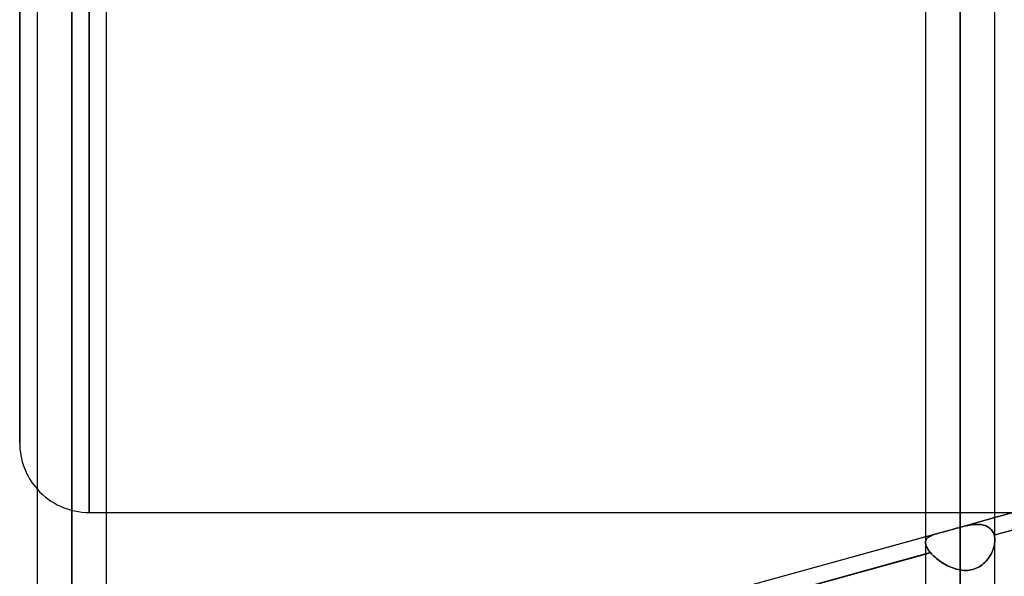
# Model space of a CAD drawing. Header units: millimetres. Extents: x -132 to 52, y -156 to 156.
# Tile 30 of 79: x -64 to -49.81, y -32.42 to -24.4. Entities that reach past the tile are written whole.
import ezdxf

# ---------------------------------------------------------------- set-up
doc = ezdxf.new("R2010")
doc.units = ezdxf.units.MM
doc.layers.add('MAIN-1', color=7, linetype='Continuous')

msp = doc.modelspace()

# ---------------------------------------------------------------- linework, layer by layer
at = {"layer": 'MAIN-1'}
for p, q in [((-64, 30.5), (-64, -30.5)), ((-64, -30.5), (-64, 30.5)), ((-63.25, 0), (-63.25, -68.204)), ((-63.25, 0), (-63.25, -69.009)), ((-63.25, 0), (-63.25, -62.686)), ((-63.25, 0), (-63.25, -63.393)), ((-63.25, 0), (-63.25, -57.167)), ((-63.25, 0), (-63.25, -57.875)), ((-63.25, 0), (-63.25, -51.648)), ((-63.25, 0), (-63.25, -52.355)), ((-63.25, 0), (-63.25, -46.127)), ((-63.25, 0), (-63.25, -46.835)), ((-63.25, 0), (-63.25, -40.606)), ((-63.25, 0), (-63.25, -41.314)), ((-63.25, 0), (-63.25, -35.249)), ((-63.25, 0), (-63.25, -35.791)), ((-50.45, 0), (-50.45, -71.88)), ((-50.45, 0), (-50.45, -72.547)), ((-50.45, 0), (-50.45, -31.714)), ((-50.45, 0), (-50.45, -32.329)), ((-63.75, 0), (-63.75, -68.696)), ((-63.75, 0), (-63.75, -68.696)), ((-63.75, 0), (-63.75, -63.179)), ((-63.75, 0), (-63.75, -63.179)), ((-63.75, 0), (-63.75, -57.66)), ((-63.75, 0), (-63.75, -57.66)), ((-63.75, 0), (-63.75, -52.142)), ((-63.75, 0), (-63.75, -52.142)), ((-63.75, 0), (-63.75, -46.622)), ((-63.75, 0), (-63.75, -46.622)), ((-63.75, 0), (-63.75, -41.101)), ((-63.75, 0), (-63.75, -41.101)), ((-63.75, 0), (-63.75, -35.583)), ((-63.75, 0), (-63.75, -35.583)), ((-63.25, -69.009), (-63.25, 0)), ((-63.25, -68.204), (-63.25, 0)), ((-63.25, -63.393), (-63.25, 0)), ((-63.25, -62.686), (-63.25, 0)), ((-63.25, -57.875), (-63.25, 0)), ((-63.25, -57.167), (-63.25, 0)), ((-63.25, -52.355), (-63.25, 0)), ((-63.25, -51.648), (-63.25, 0)), ((-63.25, -46.835), (-63.25, 0)), ((-63.25, -46.127), (-63.25, 0)), ((-63.25, -41.314), (-63.25, 0)), ((-63.25, -40.606), (-63.25, 0)), ((-63.25, -35.791), (-63.25, 0)), ((-63.25, -35.249), (-63.25, 0)), ((-63, 0), (-63, -31.5)), ((-63, -31.5), (-63, 0)), ((-62.75, -35.442), (-62.75, 0)), ((-62.75, -35.442), (-62.75, 0)), ((-62.75, -41.101), (-62.75, 0)), ((-62.75, -41.101), (-62.75, 0)), ((-62.75, -46.622), (-62.75, 0)), ((-62.75, -46.622), (-62.75, 0)), ((-62.75, -52.142), (-62.75, 0)), ((-62.75, -52.142), (-62.75, 0)), ((-62.75, -57.66), (-62.75, 0)), ((-62.75, -57.66), (-62.75, 0)), ((-62.75, -63.179), (-62.75, 0)), ((-62.75, -63.179), (-62.75, 0)), ((-62.75, -68.582), (-62.75, 0)), ((-62.75, -68.582), (-62.75, 0)), ((-50.95, 0), (-50.95, -72.104)), ((-50.95, 0), (-50.95, -72.104)), ((-50.95, 0), (-50.95, -31.932)), ((-50.95, 0), (-50.95, -31.932)), ((-50.45, -72.547), (-50.45, 0)), ((-50.45, -71.88), (-50.45, 0)), ((-50.45, -32.329), (-50.45, 0)), ((-50.45, -31.714), (-50.45, 0)), ((-49.95, -31.9), (-49.95, 0)), ((-49.95, -31.9), (-49.95, 0)), ((-49.95, -72.119), (-49.95, 0)), ((-49.95, -72.119), (-49.95, 0)), ((-37.989, -28.272), (-50.475, -31.72)), ((-38.15, -28.316), (-49.95, -31.575)), ((-38.072, -28.542), (-49.96, -31.826)), ((-49.95, -31.823), (-38.15, -28.564)), ((-63, -31.5), (-62.75, -31.5)), ((-62.75, -31.5), (-50.95, -31.5)), ((-50.95, -31.5), (-49.95, -31.5)), ((-49.95, -31.575), (-50.475, -31.72)), ((-49.95, -31.5), (-49.677, -31.5)), ((-50.698, -31.782), (-50.672, -31.775)), ((-50.672, -31.776), (-50.698, -31.782)), ((-50.645, -31.768), (-50.672, -31.776)), ((-50.672, -31.775), (-50.645, -31.768)), ((-50.645, -31.768), (-50.617, -31.76)), ((-50.617, -31.761), (-50.645, -31.768)), ((-50.617, -31.76), (-50.588, -31.752)), ((-50.589, -31.753), (-50.617, -31.761)), ((-50.561, -31.745), (-50.589, -31.753)), ((-50.588, -31.752), (-50.56, -31.744)), ((-50.532, -31.736), (-50.561, -31.745)), ((-50.56, -31.744), (-50.531, -31.736)), ((-50.504, -31.728), (-50.532, -31.736)), ((-50.531, -31.736), (-50.502, -31.728)), ((-50.475, -31.72), (-50.504, -31.728)), ((-50.502, -31.728), (-50.474, -31.72)), ((-50.474, -31.72), (-50.475, -31.72)), ((-50.475, -31.72), (-50.475, -31.72)), ((-50.475, -31.72), (-50.475, -31.72)), ((-50.475, -31.72), (-50.475, -31.72)), ((-50.47, -31.719), (-50.474, -31.72)), ((-50.474, -31.72), (-50.47, -31.719)), ((-50.474, -31.72), (-50.474, -31.72)), ((-50.474, -31.72), (-50.474, -31.72)), ((-50.466, -31.718), (-50.47, -31.719)), ((-50.47, -31.719), (-50.466, -31.718)), ((-50.462, -31.717), (-50.466, -31.718)), ((-50.466, -31.718), (-50.462, -31.717)), ((-50.458, -31.716), (-50.462, -31.717)), ((-50.462, -31.717), (-50.458, -31.716)), ((-50.454, -31.715), (-50.458, -31.716)), ((-50.458, -31.716), (-50.454, -31.715)), ((-50.45, -31.714), (-50.454, -31.715)), ((-50.454, -31.715), (-50.45, -31.714)), ((-50.45, -31.714), (-50.421, -31.706)), ((-50.426, -31.707), (-50.45, -31.714)), ((-50.402, -31.701), (-50.426, -31.707)), ((-50.421, -31.706), (-50.393, -31.699)), ((-50.378, -31.696), (-50.402, -31.701)), ((-50.393, -31.699), (-50.365, -31.693)), ((-50.354, -31.69), (-50.378, -31.696)), ((-50.365, -31.693), (-50.338, -31.687)), ((-50.331, -31.686), (-50.354, -31.69)), ((-50.338, -31.687), (-50.311, -31.682)), ((-50.307, -31.682), (-50.331, -31.686)), ((-50.311, -31.682), (-50.284, -31.678)), ((-50.284, -31.678), (-50.307, -31.682)), ((-50.261, -31.675), (-50.284, -31.678)), ((-50.284, -31.678), (-50.258, -31.675)), ((-50.238, -31.673), (-50.261, -31.675)), ((-50.258, -31.675), (-50.232, -31.673)), ((-50.216, -31.672), (-50.238, -31.673)), ((-50.232, -31.673), (-50.207, -31.672)), ((-50.194, -31.672), (-50.216, -31.672)), ((-50.207, -31.672), (-50.182, -31.673)), ((-50.173, -31.673), (-50.194, -31.672)), ((-50.182, -31.673), (-50.157, -31.675)), ((-50.153, -31.675), (-50.173, -31.673)), ((-50.157, -31.675), (-50.133, -31.678)), ((-50.133, -31.678), (-50.153, -31.675)), ((-50.113, -31.682), (-50.133, -31.678)), ((-50.133, -31.678), (-50.111, -31.683)), ((-50.095, -31.687), (-50.113, -31.682)), ((-50.111, -31.683), (-50.089, -31.689)), ((-50.077, -31.694), (-50.095, -31.687)), ((-50.089, -31.689), (-50.068, -31.698)), ((-50.06, -31.702), (-50.077, -31.694)), ((-50.068, -31.698), (-50.049, -31.708)), ((-50.045, -31.711), (-50.06, -31.702)), ((-50.049, -31.708), (-50.031, -31.72)), ((-50.03, -31.721), (-50.045, -31.711)), ((-50.031, -31.72), (-50.015, -31.733)), ((-50.016, -31.732), (-50.03, -31.721)), ((-50.003, -31.745), (-50.016, -31.732)), ((-50.015, -31.733), (-50, -31.749)), ((-49.992, -31.759), (-50.003, -31.745)), ((-50, -31.749), (-49.987, -31.766)), ((-49.982, -31.774), (-49.992, -31.759)), ((-49.987, -31.766), (-49.976, -31.784)), ((-49.973, -31.79), (-49.982, -31.774)), ((-50.77, -31.802), (-63.299, -35.263)), ((-50.95, -31.852), (-62.75, -35.111)), ((-50.77, -31.802), (-50.95, -31.852)), ((-50.949, -31.917), (-50.95, -31.93)), ((-50.95, -31.93), (-50.949, -31.917)), ((-50.946, -31.904), (-50.949, -31.917)), ((-50.949, -31.917), (-50.946, -31.904)), ((-50.941, -31.893), (-50.946, -31.904)), ((-50.946, -31.904), (-50.941, -31.893)), ((-50.934, -31.882), (-50.941, -31.893)), ((-50.941, -31.893), (-50.934, -31.882)), ((-50.926, -31.872), (-50.934, -31.882)), ((-50.934, -31.882), (-50.926, -31.872)), ((-50.917, -31.863), (-50.926, -31.872)), ((-50.926, -31.872), (-50.917, -31.863)), ((-50.905, -31.854), (-50.917, -31.863)), ((-50.917, -31.863), (-50.906, -31.855)), ((-50.906, -31.855), (-50.893, -31.847)), ((-50.893, -31.847), (-50.905, -31.854)), ((-50.879, -31.839), (-50.893, -31.847)), ((-50.893, -31.847), (-50.879, -31.84)), ((-50.864, -31.832), (-50.879, -31.839)), ((-50.879, -31.84), (-50.864, -31.833)), ((-50.847, -31.826), (-50.864, -31.832)), ((-50.864, -31.833), (-50.848, -31.826)), ((-50.848, -31.826), (-50.83, -31.82)), ((-50.83, -31.82), (-50.847, -31.826)), ((-50.811, -31.814), (-50.83, -31.82)), ((-50.83, -31.82), (-50.811, -31.814)), ((-50.791, -31.808), (-50.811, -31.814)), ((-50.811, -31.814), (-50.791, -31.808)), ((-50.77, -31.802), (-50.791, -31.808)), ((-50.791, -31.808), (-50.77, -31.802)), ((-50.747, -31.796), (-50.77, -31.802)), ((-50.77, -31.802), (-50.747, -31.796)), ((-50.723, -31.789), (-50.747, -31.796)), ((-50.747, -31.796), (-50.723, -31.789)), ((-50.698, -31.782), (-50.723, -31.789)), ((-50.723, -31.789), (-50.698, -31.782)), ((-49.976, -31.784), (-49.967, -31.804)), ((-49.966, -31.808), (-49.973, -31.79)), ((-49.967, -31.804), (-49.96, -31.826)), ((-49.96, -31.826), (-49.966, -31.808)), ((-49.96, -31.826), (-49.95, -31.823)), ((-49.96, -31.826), (-49.957, -31.838)), ((-49.957, -31.838), (-49.96, -31.826)), ((-49.957, -31.838), (-49.954, -31.85)), ((-49.954, -31.85), (-49.957, -31.838)), ((-49.954, -31.85), (-49.952, -31.862)), ((-49.952, -31.863), (-49.954, -31.85)), ((-49.952, -31.862), (-49.951, -31.875)), ((-49.951, -31.875), (-49.952, -31.863)), ((-49.951, -31.875), (-49.95, -31.888)), ((-49.95, -31.888), (-49.951, -31.875)), ((-49.95, -31.901), (-49.951, -31.923)), ((-49.951, -31.923), (-49.95, -31.901)), ((-49.95, -31.888), (-49.95, -31.901)), ((-49.95, -31.901), (-49.95, -31.888)), ((-50.95, -31.93), (-50.949, -31.945)), ((-50.949, -31.945), (-50.95, -31.93)), ((-50.949, -31.945), (-50.946, -31.962)), ((-50.946, -31.962), (-50.949, -31.945)), ((-50.946, -31.962), (-50.94, -31.98)), ((-50.94, -31.98), (-50.946, -31.962)), ((-50.94, -31.98), (-50.932, -31.998)), ((-50.932, -31.998), (-50.94, -31.98)), ((-50.932, -31.998), (-50.922, -32.017)), ((-50.922, -32.017), (-50.932, -31.998)), ((-50.922, -32.017), (-50.909, -32.037)), ((-50.909, -32.037), (-50.922, -32.017)), ((-50.909, -32.037), (-50.894, -32.058)), ((-50.894, -32.058), (-50.909, -32.037)), ((-50.894, -32.058), (-50.877, -32.079)), ((-50.877, -32.079), (-50.894, -32.058)), ((-49.983, -32.055), (-49.993, -32.077)), ((-49.993, -32.078), (-49.984, -32.056)), ((-49.984, -32.056), (-49.975, -32.033)), ((-49.975, -32.033), (-49.983, -32.055)), ((-49.967, -32.011), (-49.975, -32.033)), ((-49.975, -32.033), (-49.967, -32.011)), ((-49.961, -31.989), (-49.967, -32.011)), ((-49.967, -32.011), (-49.961, -31.989)), ((-49.956, -31.966), (-49.961, -31.989)), ((-49.961, -31.989), (-49.957, -31.967)), ((-49.957, -31.967), (-49.953, -31.944)), ((-49.953, -31.944), (-49.956, -31.966)), ((-49.951, -31.923), (-49.953, -31.944)), ((-49.953, -31.944), (-49.951, -31.923)), ((-50.877, -32.079), (-62.761, -35.362)), ((-62.75, -35.359), (-50.95, -32.099)), ((-50.95, -32.099), (-50.877, -32.079)), ((-50.877, -32.079), (-50.862, -32.096)), ((-50.862, -32.096), (-50.877, -32.079)), ((-50.862, -32.096), (-50.846, -32.113)), ((-50.846, -32.113), (-50.862, -32.096)), ((-50.846, -32.113), (-50.829, -32.13)), ((-50.829, -32.13), (-50.846, -32.113)), ((-50.829, -32.13), (-50.81, -32.146)), ((-50.81, -32.146), (-50.829, -32.13)), ((-50.81, -32.146), (-50.791, -32.163)), ((-50.791, -32.163), (-50.81, -32.146)), ((-50.791, -32.163), (-50.77, -32.179)), ((-50.77, -32.179), (-50.791, -32.163)), ((-50.77, -32.179), (-50.749, -32.195)), ((-50.749, -32.195), (-50.77, -32.179)), ((-50.749, -32.195), (-50.727, -32.211)), ((-50.727, -32.211), (-50.749, -32.195)), ((-50.094, -32.219), (-50.076, -32.201)), ((-50.076, -32.201), (-50.093, -32.219)), ((-50.059, -32.182), (-50.076, -32.201)), ((-50.076, -32.201), (-50.06, -32.182)), ((-50.06, -32.182), (-50.044, -32.162)), ((-50.044, -32.162), (-50.059, -32.182)), ((-50.03, -32.142), (-50.044, -32.162)), ((-50.044, -32.162), (-50.03, -32.142)), ((-50.016, -32.121), (-50.03, -32.142)), ((-50.03, -32.142), (-50.017, -32.121)), ((-50.017, -32.121), (-50.004, -32.1)), ((-50.004, -32.099), (-50.016, -32.121)), ((-49.993, -32.077), (-50.004, -32.099)), ((-50.004, -32.1), (-49.993, -32.078)), ((-50.727, -32.211), (-50.705, -32.226)), ((-50.705, -32.226), (-50.727, -32.211)), ((-50.705, -32.226), (-50.681, -32.24)), ((-50.681, -32.24), (-50.705, -32.226)), ((-50.681, -32.24), (-50.657, -32.254)), ((-50.657, -32.254), (-50.681, -32.24)), ((-50.657, -32.254), (-50.633, -32.267)), ((-50.633, -32.267), (-50.657, -32.254)), ((-50.633, -32.267), (-50.608, -32.279)), ((-50.608, -32.279), (-50.633, -32.267)), ((-50.608, -32.279), (-50.582, -32.29)), ((-50.582, -32.29), (-50.608, -32.279)), ((-50.582, -32.29), (-50.557, -32.3)), ((-50.556, -32.3), (-50.582, -32.29)), ((-50.557, -32.3), (-50.53, -32.309)), ((-50.53, -32.309), (-50.556, -32.3)), ((-50.53, -32.309), (-50.504, -32.317)), ((-50.504, -32.317), (-50.53, -32.309)), ((-50.504, -32.317), (-50.477, -32.324)), ((-50.477, -32.324), (-50.504, -32.317)), ((-50.477, -32.324), (-50.45, -32.329)), ((-50.45, -32.329), (-50.477, -32.324)), ((-50.424, -32.333), (-50.45, -32.329)), ((-50.45, -32.329), (-50.424, -32.333)), ((-50.397, -32.335), (-50.424, -32.333)), ((-50.424, -32.333), (-50.398, -32.335)), ((-50.398, -32.335), (-50.371, -32.336)), ((-50.371, -32.336), (-50.397, -32.335)), ((-50.345, -32.335), (-50.371, -32.336)), ((-50.371, -32.336), (-50.345, -32.335)), ((-50.319, -32.332), (-50.345, -32.335)), ((-50.345, -32.335), (-50.32, -32.333)), ((-50.32, -32.333), (-50.294, -32.328)), ((-50.293, -32.328), (-50.319, -32.332)), ((-50.294, -32.328), (-50.269, -32.322)), ((-50.268, -32.322), (-50.293, -32.328)), ((-50.269, -32.322), (-50.244, -32.314)), ((-50.243, -32.314), (-50.268, -32.322)), ((-50.244, -32.314), (-50.22, -32.305)), ((-50.219, -32.305), (-50.243, -32.314)), ((-50.22, -32.305), (-50.197, -32.294)), ((-50.196, -32.294), (-50.219, -32.305)), ((-50.197, -32.294), (-50.174, -32.282)), ((-50.174, -32.282), (-50.196, -32.294)), ((-50.152, -32.268), (-50.174, -32.282)), ((-50.174, -32.282), (-50.153, -32.268)), ((-50.153, -32.268), (-50.132, -32.253)), ((-50.132, -32.253), (-50.152, -32.268)), ((-50.112, -32.236), (-50.132, -32.253)), ((-50.132, -32.253), (-50.112, -32.237)), ((-50.093, -32.219), (-50.112, -32.236)), ((-50.112, -32.237), (-50.094, -32.219))]:
    msp.add_line(p, q, dxfattribs=at)
for start, end in [(180, 221.4149), (221.4149, 270)]:
    msp.add_arc((-63, -30.5), 1, start, end, dxfattribs=at)

doc.saveas('drawing.dxf')
